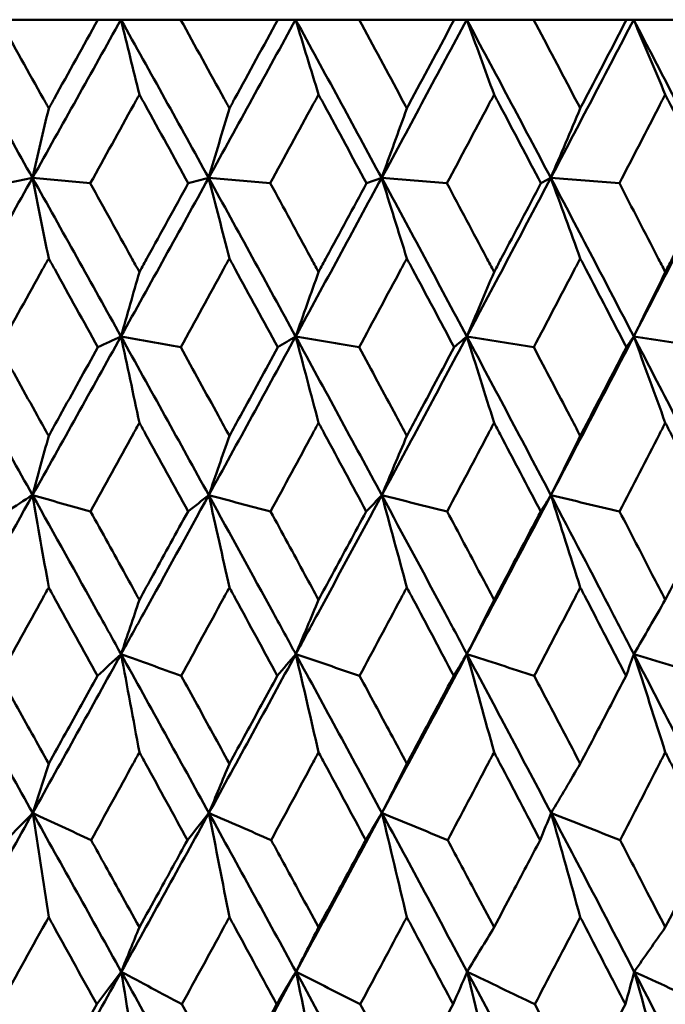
# Model space of a CAD drawing. Header units: millimetres. Extents: x 172 to 1631, y 500 to 2693.
# Tile 32 of 218: x 563.4 to 567.75, y 580.97 to 587.6. Entities that reach past the tile are written whole.
import ezdxf

# ---------------------------------------------------------------- set-up
doc = ezdxf.new("R2010")
doc.units = ezdxf.units.MM
doc.header["$LTSCALE"] = 10
doc.layers.add('Widoczne (ISO)', color=7, linetype='Continuous', lineweight=50)

msp = doc.modelspace()

# ---------------------------------------------------------------- linework, layer by layer
at = {"layer": 'Widoczne (ISO)'}
for p, q in [((563.9291, 587.6019), (563.2639, 587.6019)), ((563.9291, 587.6019), (564.0837, 587.6019)), ((564.0837, 587.6019), (564.486, 587.6019)), ((565.1405, 587.6019), (564.486, 587.6019)), ((565.1405, 587.6019), (565.2601, 587.6019)), ((565.2601, 587.6019), (565.6874, 587.6019)), ((566.3287, 587.6019), (565.6874, 587.6019)), ((566.3287, 587.6019), (566.4127, 587.6019)), ((566.4127, 587.6019), (566.8633, 587.6019)), ((567.4888, 587.6019), (566.8633, 587.6019)), ((567.4888, 587.6019), (567.537, 587.6019)), ((567.537, 587.6019), (568.0091, 587.6019)), ((565.8397, 586.5357), (565.7376, 586.4993))]:
    msp.add_line(p, q, dxfattribs=at)
msp.add_circle((559.2343, 549.6019), 50, dxfattribs=at)
for points in [[(562.8882, 587.6019), (563.0889, 587.2467), (563.2889, 586.8913), (563.4881, 586.5357)], [(564.0837, 587.6019), (563.8858, 587.2467), (563.6872, 586.8913), (563.4881, 586.5357)], [(564.0837, 587.6019), (564.2816, 587.2467), (564.4786, 586.8913), (564.6746, 586.5357)], [(564.2081, 587.0977), (564.1667, 587.2662), (564.1253, 587.4343), (564.0837, 587.6019)], [(565.2601, 587.6019), (565.0657, 587.2467), (564.8706, 586.8913), (564.6746, 586.5357)], [(565.2601, 587.6019), (565.4544, 587.2467), (565.6477, 586.8913), (565.8397, 586.5357)], [(565.4146, 587.0977), (565.3632, 587.2662), (565.3117, 587.4343), (565.2601, 587.6019)], [(566.4127, 587.6019), (566.2227, 587.2467), (566.0317, 586.8913), (565.8397, 586.5357)], [(566.4127, 587.6019), (566.6027, 587.2467), (566.7914, 586.8913), (566.9787, 586.5357)], [(566.5967, 587.0977), (566.5355, 587.2662), (566.4742, 587.4343), (566.4127, 587.6019)], [(567.537, 587.6019), (567.352, 587.2467), (567.1659, 586.8913), (566.9787, 586.5357)], [(567.537, 587.6019), (567.7219, 587.2467), (567.9053, 586.8913), (568.0872, 586.5357)], [(567.7498, 587.0977), (567.6791, 587.2662), (567.6081, 587.4343), (567.537, 587.6019)], [(563.5971, 587.0043), (563.5608, 586.8478), (563.5245, 586.6916), (563.4881, 586.5357)], [(564.8141, 587.0043), (564.7677, 586.8478), (564.7212, 586.6916), (564.6746, 586.5357)], [(566.009, 587.0043), (565.9527, 586.8478), (565.8962, 586.6916), (565.8397, 586.5357)], [(567.1772, 587.0043), (567.1111, 586.8478), (567.045, 586.6916), (566.9787, 586.5357)], [(563.4881, 586.5357), (563.2887, 586.1796), (563.0888, 585.8233), (562.8884, 585.467)], [(563.4881, 586.5357), (563.4307, 586.5236), (563.3733, 586.5114), (563.3159, 586.4993)], [(563.5971, 585.993), (563.5609, 586.1744), (563.5245, 586.3553), (563.4881, 586.5357)], [(563.4881, 586.5357), (563.6876, 586.1796), (563.8862, 585.8233), (564.0839, 585.467)], [(563.4881, 586.5357), (563.6179, 586.5236), (563.7477, 586.5114), (563.8775, 586.4993)], [(564.6746, 586.5357), (564.4785, 586.1796), (564.2815, 585.8233), (564.0839, 585.467)], [(564.6746, 586.5357), (564.6288, 586.5236), (564.583, 586.5114), (564.5372, 586.4993)], [(564.8141, 585.993), (564.7677, 586.1744), (564.7213, 586.3553), (564.6746, 586.5357)], [(564.6746, 586.5357), (564.8709, 586.1796), (565.0662, 585.8233), (565.2604, 585.467)], [(564.6746, 586.5357), (564.813, 586.5236), (564.9514, 586.5114), (565.0898, 586.4993)], [(565.8397, 586.5357), (565.6475, 586.1796), (565.4544, 585.8233), (565.2604, 585.467)], [(566.009, 585.993), (565.9528, 586.1744), (565.8963, 586.3553), (565.8397, 586.5357)], [(565.8397, 586.5357), (566.032, 586.1796), (566.2232, 585.8233), (566.413, 585.467)], [(565.8397, 586.5357), (565.9862, 586.5236), (566.1326, 586.5114), (566.279, 586.4993)], [(566.9787, 586.5357), (566.7913, 586.1796), (566.6027, 585.8233), (566.413, 585.467)], [(566.9787, 586.5357), (566.9566, 586.5236), (566.9345, 586.5114), (566.9123, 586.4993)], [(567.1772, 585.993), (567.1112, 586.1744), (567.0451, 586.3553), (566.9787, 586.5357)], [(566.9787, 586.5357), (567.1663, 586.1796), (567.3526, 585.8233), (567.5374, 585.467)], [(566.9787, 586.5357), (567.1326, 586.5236), (567.2865, 586.5114), (567.4404, 586.4993)], [(568.0872, 586.5357), (567.9052, 586.1796), (567.7219, 585.8233), (567.5374, 585.467)], [(564.2081, 585.9011), (564.1667, 585.7562), (564.1254, 585.6115), (564.0839, 585.467)], [(565.4146, 585.9011), (565.3633, 585.7562), (565.3118, 585.6115), (565.2604, 585.467)], [(566.5967, 585.9011), (566.5356, 585.7562), (566.4743, 585.6115), (566.413, 585.467)], [(567.7498, 585.9011), (567.6791, 585.7562), (567.6083, 585.6115), (567.5374, 585.467)], [(562.8884, 585.467), (563.0891, 585.1103), (563.2892, 584.7536), (563.4885, 584.3969)], [(564.0839, 585.467), (563.8861, 585.1103), (563.6876, 584.7536), (563.4885, 584.3969)], [(564.0839, 585.467), (564.032, 585.4428), (563.9801, 585.4185), (563.9282, 585.3942)], [(564.2081, 584.8854), (564.1668, 585.0797), (564.1255, 585.2736), (564.0839, 585.467)], [(564.0839, 585.467), (564.2183, 585.4428), (564.3526, 585.4185), (564.4869, 585.3942)], [(564.0839, 585.467), (564.2819, 585.1103), (564.479, 584.7536), (564.6752, 584.3969)], [(565.2604, 585.467), (565.0662, 585.1103), (564.8711, 584.7536), (564.6752, 584.3969)], [(565.2604, 585.467), (565.2201, 585.4428), (565.1799, 585.4185), (565.1396, 585.3942)], [(565.4146, 584.8854), (565.3634, 585.0797), (565.312, 585.2736), (565.2604, 585.467)], [(565.2604, 585.467), (565.403, 585.4428), (565.5456, 585.4185), (565.6883, 585.3942)], [(565.2604, 585.467), (565.4548, 585.1103), (565.6482, 584.7536), (565.8404, 584.3969)], [(566.413, 585.467), (566.2232, 585.1103), (566.0323, 584.7536), (565.8404, 584.3969)], [(566.413, 585.467), (566.3846, 585.4428), (566.3562, 585.4185), (566.3278, 585.3942)], [(566.5967, 584.8854), (566.5357, 585.0797), (566.4745, 585.2736), (566.413, 585.467)], [(566.413, 585.467), (566.5634, 585.4428), (566.7138, 585.4185), (566.8641, 585.3942)], [(566.413, 585.467), (566.6031, 585.1103), (566.792, 584.7536), (566.9795, 584.3969)], [(567.5374, 585.467), (567.3526, 585.1103), (567.1666, 584.7536), (566.9795, 584.3969)], [(567.5374, 585.467), (567.5209, 585.4428), (567.5044, 585.4185), (567.488, 585.3942)], [(567.7498, 584.8854), (567.6793, 585.0797), (567.6084, 585.2736), (567.5374, 585.467)], [(567.5374, 585.467), (567.6949, 585.4428), (567.8524, 585.4185), (568.0099, 585.3942)], [(567.5374, 585.467), (567.7224, 585.1103), (567.906, 584.7536), (568.0881, 584.3969)], [(563.5971, 584.7966), (563.561, 584.6632), (563.5248, 584.5299), (563.4885, 584.3969)], [(564.8141, 584.7966), (564.7678, 584.6632), (564.7215, 584.5299), (564.6752, 584.3969)], [(566.009, 584.7966), (565.9529, 584.6632), (565.8966, 584.5299), (565.8404, 584.3969)], [(567.1772, 584.7966), (567.1114, 584.6632), (567.0455, 584.5299), (566.9795, 584.3969)], [(563.4885, 584.3969), (563.4304, 584.3604), (563.3722, 584.3239), (563.314, 584.2874)], [(563.5971, 583.7757), (563.5611, 583.9833), (563.5249, 584.1903), (563.4885, 584.3969)], [(563.4885, 584.3969), (563.6188, 584.3604), (563.749, 584.3239), (563.8793, 584.2874)], [(564.6752, 584.3969), (564.6286, 584.3604), (564.582, 584.3239), (564.5354, 584.2874)], [(564.8141, 583.7757), (564.768, 583.9833), (564.7217, 584.1903), (564.6752, 584.3969)], [(564.6752, 584.3969), (564.814, 584.3604), (564.9528, 584.3239), (565.0916, 584.2874)], [(565.8404, 584.3969), (565.8055, 584.3604), (565.7707, 584.3239), (565.7358, 584.2874)], [(566.009, 583.7757), (565.953, 583.9833), (565.8968, 584.1903), (565.8404, 584.3969)], [(565.8404, 584.3969), (565.9872, 584.3604), (566.134, 584.3239), (566.2808, 584.2874)], [(566.9795, 584.3969), (566.9565, 584.3604), (566.9336, 584.3239), (566.9106, 584.2874)], [(567.1772, 583.7757), (567.1116, 583.9833), (567.0457, 584.1903), (566.9795, 584.3969)], [(566.9795, 584.3969), (567.1337, 584.3604), (567.2879, 584.3239), (567.4422, 584.2874)], [(564.2081, 583.6919), (564.167, 583.5697), (564.1258, 583.4478), (564.0847, 583.326)], [(565.4146, 583.6919), (565.3635, 583.5697), (565.3124, 583.4478), (565.2613, 583.326)], [(566.5967, 583.6919), (566.5359, 583.5697), (566.475, 583.4478), (566.4141, 583.326)], [(567.7498, 583.6919), (567.6795, 583.5697), (567.6091, 583.4478), (567.5386, 583.326)], [(562.8889, 583.326), (563.0896, 582.9692), (563.2898, 582.6122), (563.4894, 582.2553)], [(564.0847, 583.326), (563.8871, 582.9692), (563.6886, 582.6122), (563.4894, 582.2553)], [(564.0847, 583.326), (564.0316, 583.2773), (563.9785, 583.2286), (563.9254, 583.1798)], [(564.2081, 582.6647), (564.1671, 582.8857), (564.126, 583.1061), (564.0847, 583.326)], [(564.0847, 583.326), (564.2196, 583.2773), (564.3546, 583.2286), (564.4897, 583.1798)], [(564.0847, 583.326), (564.2826, 582.9692), (564.4798, 582.6122), (564.6763, 582.2553)], [(565.2613, 583.326), (565.0673, 582.9692), (564.8723, 582.6122), (564.6763, 582.2553)], [(565.2613, 583.326), (565.2199, 583.2773), (565.1784, 583.2286), (565.1369, 583.1798)], [(565.4146, 582.6647), (565.3637, 582.8857), (565.3126, 583.1061), (565.2613, 583.326)], [(565.2613, 583.326), (565.4045, 583.2773), (565.5477, 583.2286), (565.691, 583.1798)], [(565.2613, 583.326), (565.4557, 582.9692), (565.6491, 582.6122), (565.8417, 582.2553)], [(566.4141, 583.326), (566.2245, 582.9692), (566.0337, 582.6122), (565.8417, 582.2553)], [(566.4141, 583.326), (566.3845, 583.2773), (566.3548, 583.2286), (566.3251, 583.1798)], [(566.5967, 582.6647), (566.5361, 582.8857), (566.4753, 583.1061), (566.4141, 583.326)], [(566.4141, 583.326), (566.565, 583.2773), (566.7159, 583.2286), (566.8668, 583.1798)], [(566.4141, 583.326), (566.6042, 582.9692), (566.7932, 582.6122), (566.981, 582.2553)], [(567.5386, 583.326), (567.5209, 583.2773), (567.5031, 583.2286), (567.4854, 583.1798)], [(567.7498, 582.6647), (567.6797, 582.8857), (567.6093, 583.1061), (567.5386, 583.326)], [(567.5386, 583.326), (567.6965, 583.2773), (567.8545, 583.2286), (568.0125, 583.1798)], [(567.5386, 583.326), (567.7236, 582.9692), (567.9074, 582.6122), (568.0898, 582.2553)], [(563.5971, 582.5877), (563.5612, 582.4767), (563.5253, 582.3659), (563.4894, 582.2553)], [(564.8141, 582.5877), (564.7682, 582.4767), (564.7222, 582.3659), (564.6763, 582.2553)], [(566.009, 582.5877), (565.9533, 582.4767), (565.8975, 582.3659), (565.8417, 582.2553)], [(567.1772, 582.5877), (567.1119, 582.4767), (567.0465, 582.3659), (566.981, 582.2553)], [(563.4894, 582.2553), (563.2903, 581.8986), (563.0904, 581.542), (562.8898, 581.1854)], [(563.4894, 582.2553), (563.4297, 582.1943), (563.37, 582.1334), (563.3103, 582.0724)], [(563.4894, 582.2553), (563.6206, 582.1943), (563.7518, 582.1334), (563.883, 582.0724)], [(563.4894, 582.2553), (563.6888, 581.8986), (563.8876, 581.542), (564.0859, 581.1854)], [(563.5971, 581.5532), (563.5614, 581.7879), (563.5255, 582.0219), (563.4894, 582.2553)], [(564.6763, 582.2553), (564.4804, 581.8986), (564.2836, 581.542), (564.0859, 581.1854)], [(564.6763, 582.2553), (564.6281, 582.1943), (564.5799, 582.1334), (564.5317, 582.0724)], [(564.8141, 581.5532), (564.7684, 581.7879), (564.7224, 582.0219), (564.6763, 582.2553)], [(564.6763, 582.2553), (564.8159, 582.1943), (564.9556, 582.1334), (565.0953, 582.0724)], [(564.6763, 582.2553), (564.8725, 581.8986), (565.0681, 581.542), (565.2628, 581.1854)], [(565.8417, 582.2553), (565.6498, 581.8986), (565.4569, 581.542), (565.2628, 581.1854)], [(565.8417, 582.2553), (565.8052, 582.1943), (565.7687, 582.1334), (565.7322, 582.0724)], [(566.009, 581.5532), (565.9535, 581.7879), (565.8977, 582.0219), (565.8417, 582.2553)], [(565.8417, 582.2553), (565.9892, 582.1943), (566.1368, 582.1334), (566.2844, 582.0724)], [(565.8417, 582.2553), (566.0341, 581.8986), (566.2255, 581.542), (566.4159, 581.1854)], [(566.981, 582.2553), (566.9564, 582.1943), (566.9317, 582.1334), (566.907, 582.0724)], [(567.1772, 581.5532), (567.1122, 581.7879), (567.0468, 582.0219), (566.981, 582.2553)], [(566.981, 582.2553), (567.1359, 582.1943), (567.2908, 582.1334), (567.4457, 582.0724)], [(566.981, 582.2553), (567.1687, 581.8986), (567.3553, 581.542), (567.5406, 581.1854)], [(563.5971, 581.5532), (563.4891, 581.3574), (563.3808, 581.1616), (563.2724, 580.9659)], [(564.2081, 581.4849), (564.1673, 581.385), (564.1266, 581.2851), (564.0859, 581.1854)], [(565.4146, 581.4849), (565.364, 581.385), (565.3134, 581.2851), (565.2628, 581.1854)], [(566.5967, 581.4849), (566.5365, 581.385), (566.4762, 581.2851), (566.4159, 581.1854)], [(567.7498, 581.4849), (567.6801, 581.385), (567.6104, 581.2851), (567.5406, 581.1854)], [(562.8898, 581.1854), (563.0906, 580.8293), (563.2908, 580.4732), (563.4906, 580.1174)], [(564.0859, 581.1854), (563.8883, 580.8293), (563.6899, 580.4732), (563.4906, 580.1174)], [(564.0859, 581.1854), (564.0308, 581.1123), (563.9758, 581.0391), (563.9206, 580.9659)], [(564.0859, 581.1854), (564.222, 581.1123), (564.3582, 581.0391), (564.4944, 580.9659)], [(564.0859, 581.1854), (564.2839, 580.8293), (564.4812, 580.4732), (564.6779, 580.1174)], [(564.2081, 580.4422), (564.1676, 580.6906), (564.1268, 580.9384), (564.0859, 581.1854)], [(565.2628, 581.1854), (565.0689, 580.8293), (564.8739, 580.4732), (564.6779, 580.1174)], [(565.2628, 581.1854), (565.2193, 581.1123), (565.1758, 581.0391), (565.1322, 580.9659)], [(565.2628, 581.1854), (565.407, 581.1123), (565.5513, 581.0391), (565.6956, 580.9659)], [(565.2628, 581.1854), (565.4572, 580.8293), (565.6509, 580.4732), (565.8436, 580.1174)], [(565.4146, 580.4422), (565.3643, 580.6906), (565.3137, 580.9384), (565.2628, 581.1854)], [(566.4159, 581.1854), (566.3842, 581.1123), (566.3524, 581.0391), (566.3206, 580.9659)], [(566.4159, 581.1854), (566.5676, 581.1123), (566.7195, 581.0391), (566.8713, 580.9659)], [(566.4159, 581.1854), (566.6061, 580.8293), (566.7952, 580.4732), (566.9833, 580.1174)], [(566.5967, 580.4422), (566.5368, 580.6906), (566.4765, 580.9384), (566.4159, 581.1854)], [(567.5406, 581.1854), (567.5208, 581.1123), (567.5009, 581.0391), (567.4809, 580.9659)], [(567.5406, 581.1854), (567.6994, 581.1123), (567.8581, 581.0391), (568.0169, 580.9659)], [(567.5406, 581.1854), (567.7258, 580.8293), (567.9097, 580.4732), (568.0924, 580.1174)], [(567.7498, 580.4422), (567.6805, 580.6906), (567.6108, 580.9384), (567.5406, 581.1854)]]:
    msp.add_open_spline(points, degree=3, dxfattribs=at)
for points, knots in [([(563.2639, 587.6019), (563.3632, 587.4243), (563.4623, 587.2467), (563.5731, 587.0474), (563.5851, 587.0259), (563.5971, 587.0043)], [0, 0, 0, 0, 0.06135239, 0.06135239, 0.06879633, 0.06879633, 0.06879633, 0.06879633]), ([(563.5971, 587.0043), (563.6091, 587.0259), (563.6211, 587.0474), (563.7319, 587.2466), (563.8305, 587.4243), (563.9291, 587.6019)], [0.05393723, 0.05393723, 0.05393723, 0.05393723, 0.06137399, 0.06137399, 0.12273355, 0.12273355, 0.12273355, 0.12273355]), ([(564.486, 587.6019), (564.5838, 587.4243), (564.6814, 587.2467), (564.7905, 587.0474), (564.8023, 587.0259), (564.8141, 587.0043)], [0, 0, 0, 0, 0.06135239, 0.06135239, 0.06879633, 0.06879633, 0.06879633, 0.06879633]), ([(564.8141, 587.0043), (564.8259, 587.0259), (564.8377, 587.0474), (564.9467, 587.2466), (565.0437, 587.4243), (565.1405, 587.6019)], [0.05393723, 0.05393723, 0.05393723, 0.05393723, 0.06137399, 0.06137399, 0.12273355, 0.12273355, 0.12273355, 0.12273355]), ([(565.6874, 587.6019), (565.7833, 587.4243), (565.879, 587.2467), (565.9859, 587.0474), (565.9975, 587.0259), (566.009, 587.0043)], [0, 0, 0, 0, 0.06135239, 0.06135239, 0.06879633, 0.06879633, 0.06879633, 0.06879633]), ([(566.009, 587.0043), (566.0206, 587.0259), (566.0321, 587.0474), (566.1389, 587.2466), (566.2339, 587.4243), (566.3287, 587.6019)], [0.05393723, 0.05393723, 0.05393723, 0.05393723, 0.06137399, 0.06137399, 0.12273355, 0.12273355, 0.12273355, 0.12273355]), ([(566.8633, 587.6019), (566.957, 587.4243), (567.0503, 587.2467), (567.1547, 587.0474), (567.1659, 587.0259), (567.1772, 587.0043)], [0, 0, 0, 0, 0.06135239, 0.06135239, 0.06879633, 0.06879633, 0.06879633, 0.06879633]), ([(567.1772, 587.0043), (567.1885, 587.0259), (567.1997, 587.0474), (567.3039, 587.2466), (567.3965, 587.4243), (567.4888, 587.6019)], [0.05393723, 0.05393723, 0.05393723, 0.05393723, 0.06137399, 0.06137399, 0.12273355, 0.12273355, 0.12273355, 0.12273355]), ([(564.2081, 587.0977), (564.1952, 587.0745), (564.1824, 587.0513), (564.0724, 586.8519), (563.975, 586.6756), (563.8775, 586.4993)], [0.05804162, 0.05804162, 0.05804162, 0.05804162, 0.06605559, 0.06605559, 0.12689392, 0.12689392, 0.12689392, 0.12689392]), ([(564.5372, 586.4993), (564.4406, 586.6756), (564.3437, 586.8518), (564.2337, 587.0512), (564.2209, 587.0745), (564.2081, 587.0977)], [0.00523804, 0.00523804, 0.00523804, 0.00523804, 0.06606705, 0.06606705, 0.07409033, 0.07409033, 0.07409033, 0.07409033]), ([(565.4146, 587.0977), (565.402, 587.0745), (565.3894, 587.0513), (565.2813, 586.8519), (565.1856, 586.6756), (565.0898, 586.4993)], [0.05804162, 0.05804162, 0.05804162, 0.05804162, 0.06605559, 0.06605559, 0.12689392, 0.12689392, 0.12689392, 0.12689392]), ([(565.7376, 586.4993), (565.6428, 586.6756), (565.5477, 586.8518), (565.4398, 587.0512), (565.4272, 587.0745), (565.4146, 587.0977)], [0.00523804, 0.00523804, 0.00523804, 0.00523804, 0.06606705, 0.06606705, 0.07409033, 0.07409033, 0.07409033, 0.07409033]), ([(566.5967, 587.0977), (566.5845, 587.0745), (566.5722, 587.0513), (566.4665, 586.8519), (566.3728, 586.6756), (566.279, 586.4993)], [0.05804162, 0.05804162, 0.05804162, 0.05804162, 0.06605559, 0.06605559, 0.12689392, 0.12689392, 0.12689392, 0.12689392]), ([(566.9123, 586.4993), (566.8198, 586.6756), (566.7269, 586.8518), (566.6214, 587.0512), (566.6091, 587.0745), (566.5967, 587.0977)], [0.00523804, 0.00523804, 0.00523804, 0.00523804, 0.06606705, 0.06606705, 0.07409033, 0.07409033, 0.07409033, 0.07409033]), ([(567.7498, 587.0977), (567.7379, 587.0745), (567.7259, 587.0513), (567.623, 586.8519), (567.5319, 586.6756), (567.4404, 586.4993)], [0.05804162, 0.05804162, 0.05804162, 0.05804162, 0.06605559, 0.06605559, 0.12689392, 0.12689392, 0.12689392, 0.12689392]), ([(568.0568, 586.4993), (567.9668, 586.6756), (567.8765, 586.8518), (567.7738, 587.0512), (567.7618, 587.0745), (567.7498, 587.0977)], [0.00523804, 0.00523804, 0.00523804, 0.00523804, 0.06606705, 0.06606705, 0.07409033, 0.07409033, 0.07409033, 0.07409033]), ([(563.8775, 586.4993), (563.9694, 586.3334), (564.0611, 586.1674), (564.1712, 585.968), (564.1896, 585.9345), (564.2081, 585.9011)], [0.00418374, 0.00418374, 0.00418374, 0.00418374, 0.06147247, 0.06147247, 0.07302352, 0.07302352, 0.07302352, 0.07302352]), ([(564.2081, 585.9011), (564.2265, 585.9345), (564.2449, 585.968), (564.3548, 586.1674), (564.4461, 586.3334), (564.5372, 586.4993)], [0.04993807, 0.04993807, 0.04993807, 0.04993807, 0.0614821, 0.0614821, 0.11877783, 0.11877783, 0.11877783, 0.11877783]), ([(565.0898, 586.4993), (565.1802, 586.3334), (565.2703, 586.1674), (565.3784, 585.968), (565.3965, 585.9345), (565.4146, 585.9011)], [0.00418374, 0.00418374, 0.00418374, 0.00418374, 0.06147247, 0.06147247, 0.07302352, 0.07302352, 0.07302352, 0.07302352]), ([(565.4146, 585.9011), (565.4327, 585.9345), (565.4508, 585.968), (565.5586, 586.1674), (565.6482, 586.3334), (565.7376, 586.4993)], [0.04993807, 0.04993807, 0.04993807, 0.04993807, 0.0614821, 0.0614821, 0.11877783, 0.11877783, 0.11877783, 0.11877783]), ([(566.279, 586.4993), (566.3675, 586.3334), (566.4557, 586.1674), (566.5613, 585.968), (566.579, 585.9345), (566.5967, 585.9011)], [0.00418374, 0.00418374, 0.00418374, 0.00418374, 0.06147247, 0.06147247, 0.07302352, 0.07302352, 0.07302352, 0.07302352]), ([(566.5967, 585.9011), (566.6144, 585.9345), (566.6321, 585.968), (566.7375, 586.1674), (566.8251, 586.3334), (566.9123, 586.4993)], [0.04993807, 0.04993807, 0.04993807, 0.04993807, 0.0614821, 0.0614821, 0.11877783, 0.11877783, 0.11877783, 0.11877783]), ([(567.4404, 586.4993), (567.5266, 586.3334), (567.6125, 586.1674), (567.7154, 585.968), (567.7326, 585.9345), (567.7498, 585.9011)], [0.00418374, 0.00418374, 0.00418374, 0.00418374, 0.06147247, 0.06147247, 0.07302352, 0.07302352, 0.07302352, 0.07302352]), ([(567.7498, 585.9011), (567.7671, 585.9345), (567.7843, 585.968), (567.8868, 586.1674), (567.9719, 586.3334), (568.0568, 586.4993)], [0.04993807, 0.04993807, 0.04993807, 0.04993807, 0.0614821, 0.0614821, 0.11877783, 0.11877783, 0.11877783, 0.11877783]), ([(563.5971, 585.993), (563.5836, 585.9686), (563.57, 585.9441), (563.4593, 585.7445), (563.3621, 585.5694), (563.2648, 585.3942)], [0.06241522, 0.06241522, 0.06241522, 0.06241522, 0.0708546, 0.0708546, 0.13127416, 0.13127416, 0.13127416, 0.13127416]), ([(563.9282, 585.3942), (563.8316, 585.5693), (563.7348, 585.7444), (563.6243, 585.944), (563.6107, 585.9685), (563.5971, 585.993)], [0.01044349, 0.01044349, 0.01044349, 0.01044349, 0.07085106, 0.07085106, 0.07930241, 0.07930241, 0.07930241, 0.07930241]), ([(564.8141, 585.993), (564.8007, 585.9686), (564.7874, 585.9441), (564.6785, 585.7445), (564.5828, 585.5694), (564.4869, 585.3942)], [0.06241522, 0.06241522, 0.06241522, 0.06241522, 0.0708546, 0.0708546, 0.13127416, 0.13127416, 0.13127416, 0.13127416]), ([(565.1396, 585.3942), (565.0447, 585.5693), (564.9496, 585.7444), (564.8408, 585.944), (564.8274, 585.9685), (564.8141, 585.993)], [0.01044349, 0.01044349, 0.01044349, 0.01044349, 0.07085106, 0.07085106, 0.07930241, 0.07930241, 0.07930241, 0.07930241]), ([(566.009, 585.993), (565.9959, 585.9686), (565.9829, 585.9441), (565.8761, 585.7445), (565.7823, 585.5694), (565.6883, 585.3942)], [0.06241522, 0.06241522, 0.06241522, 0.06241522, 0.0708546, 0.0708546, 0.13127416, 0.13127416, 0.13127416, 0.13127416]), ([(566.3278, 585.3942), (566.2349, 585.5693), (566.1417, 585.7444), (566.0352, 585.944), (566.0221, 585.9685), (566.009, 585.993)], [0.01044349, 0.01044349, 0.01044349, 0.01044349, 0.07085106, 0.07085106, 0.07930241, 0.07930241, 0.07930241, 0.07930241]), ([(567.1772, 585.993), (567.1645, 585.9686), (567.1517, 585.9441), (567.0476, 585.7445), (566.956, 585.5694), (566.8641, 585.3942)], [0.06241522, 0.06241522, 0.06241522, 0.06241522, 0.0708546, 0.0708546, 0.13127416, 0.13127416, 0.13127416, 0.13127416]), ([(567.488, 585.3942), (567.3975, 585.5693), (567.3067, 585.7444), (567.2027, 585.944), (567.19, 585.9685), (567.1772, 585.993)], [0.01044349, 0.01044349, 0.01044349, 0.01044349, 0.07085106, 0.07085106, 0.07930241, 0.07930241, 0.07930241, 0.07930241]), ([(563.2648, 585.3942), (563.3506, 585.2401), (563.4364, 585.0861), (563.547, 584.8869), (563.5721, 584.8417), (563.5971, 584.7966)], [0.00838421, 0.00838421, 0.00838421, 0.00838421, 0.06155515, 0.06155515, 0.07712864, 0.07712864, 0.07712864, 0.07712864]), ([(563.5971, 584.7966), (563.6222, 584.8417), (563.6472, 584.8868), (563.7576, 585.086), (563.843, 585.2401), (563.9282, 585.3942)], [0.04598621, 0.04598621, 0.04598621, 0.04598621, 0.06155279, 0.06155279, 0.11473062, 0.11473062, 0.11473062, 0.11473062]), ([(564.4869, 585.3942), (564.5715, 585.2401), (564.6559, 585.0861), (564.7648, 584.8869), (564.7894, 584.8417), (564.8141, 584.7966)], [0.00838421, 0.00838421, 0.00838421, 0.00838421, 0.06155515, 0.06155515, 0.07712864, 0.07712864, 0.07712864, 0.07712864]), ([(564.8141, 584.7966), (564.8387, 584.8417), (564.8633, 584.8868), (564.972, 585.086), (565.0559, 585.2401), (565.1396, 585.3942)], [0.04598621, 0.04598621, 0.04598621, 0.04598621, 0.06155279, 0.06155279, 0.11473062, 0.11473062, 0.11473062, 0.11473062]), ([(565.6883, 585.3942), (565.7712, 585.2401), (565.854, 585.0861), (565.9607, 584.8869), (565.9849, 584.8417), (566.009, 584.7966)], [0.00838421, 0.00838421, 0.00838421, 0.00838421, 0.06155515, 0.06155515, 0.07712864, 0.07712864, 0.07712864, 0.07712864]), ([(566.009, 584.7966), (566.0331, 584.8417), (566.0573, 584.8868), (566.1637, 585.086), (566.2459, 585.2401), (566.3278, 585.3942)], [0.04598621, 0.04598621, 0.04598621, 0.04598621, 0.06155279, 0.06155279, 0.11473062, 0.11473062, 0.11473062, 0.11473062]), ([(566.8641, 585.3942), (566.9452, 585.2401), (567.0259, 585.0861), (567.1301, 584.8869), (567.1537, 584.8417), (567.1772, 584.7966)], [0.00838421, 0.00838421, 0.00838421, 0.00838421, 0.06155515, 0.06155515, 0.07712864, 0.07712864, 0.07712864, 0.07712864]), ([(567.1772, 584.7966), (567.2008, 584.8417), (567.2243, 584.8868), (567.3281, 585.086), (567.4081, 585.2401), (567.488, 585.3942)], [0.04598621, 0.04598621, 0.04598621, 0.04598621, 0.06155279, 0.06155279, 0.11473062, 0.11473062, 0.11473062, 0.11473062]), ([(564.2081, 584.8854), (564.1942, 584.8601), (564.1803, 584.8348), (564.0709, 584.6355), (563.9752, 584.4615), (563.8793, 584.2874)], [0.06686277, 0.06686277, 0.06686277, 0.06686277, 0.07557848, 0.07557848, 0.13558897, 0.13558897, 0.13558897, 0.13558897]), ([(564.5354, 584.2874), (564.4404, 584.4614), (564.3452, 584.6354), (564.2358, 584.8347), (564.222, 584.8601), (564.2081, 584.8854)], [0.01556037, 0.01556037, 0.01556037, 0.01556037, 0.07555527, 0.07555527, 0.08428623, 0.08428623, 0.08428623, 0.08428623]), ([(565.4146, 584.8854), (565.401, 584.8601), (565.3873, 584.8348), (565.2799, 584.6355), (565.1858, 584.4615), (565.0916, 584.2874)], [0.06686277, 0.06686277, 0.06686277, 0.06686277, 0.07557848, 0.07557848, 0.13558897, 0.13558897, 0.13558897, 0.13558897]), ([(565.7358, 584.2874), (565.6426, 584.4614), (565.5492, 584.6354), (565.4419, 584.8347), (565.4282, 584.8601), (565.4146, 584.8854)], [0.01556037, 0.01556037, 0.01556037, 0.01556037, 0.07555527, 0.07555527, 0.08428623, 0.08428623, 0.08428623, 0.08428623]), ([(566.5967, 584.8854), (566.5834, 584.8601), (566.5701, 584.8348), (566.465, 584.6355), (566.373, 584.4615), (566.2808, 584.2874)], [0.06686277, 0.06686277, 0.06686277, 0.06686277, 0.07557848, 0.07557848, 0.13558897, 0.13558897, 0.13558897, 0.13558897]), ([(566.9106, 584.2874), (566.8196, 584.4614), (566.7283, 584.6354), (566.6234, 584.8347), (566.6101, 584.8601), (566.5967, 584.8854)], [0.01556037, 0.01556037, 0.01556037, 0.01556037, 0.07555527, 0.07555527, 0.08428623, 0.08428623, 0.08428623, 0.08428623]), ([(567.7498, 584.8854), (567.7369, 584.8601), (567.7239, 584.8348), (567.6216, 584.6355), (567.532, 584.4615), (567.4422, 584.2874)], [0.06686277, 0.06686277, 0.06686277, 0.06686277, 0.07557848, 0.07557848, 0.13558897, 0.13558897, 0.13558897, 0.13558897]), ([(568.0551, 584.2874), (567.9666, 584.4614), (567.8779, 584.6354), (567.7758, 584.8347), (567.7628, 584.8601), (567.7498, 584.8854)], [0.01556037, 0.01556037, 0.01556037, 0.01556037, 0.07555527, 0.07555527, 0.08428623, 0.08428623, 0.08428623, 0.08428623]), ([(563.4885, 584.3969), (563.3406, 584.1319), (563.1923, 583.8669), (562.9922, 583.51), (562.9406, 583.418), (562.8889, 583.326)], [0.3692784, 0.3692784, 0.3692784, 0.3692784, 0.4608442, 0.4608442, 0.492629, 0.492629, 0.492629, 0.492629]), ([(563.4885, 584.3969), (563.6366, 584.1319), (563.7843, 583.8669), (563.9826, 583.51), (564.0337, 583.418), (564.0847, 583.326)], [0.3692784, 0.3692784, 0.3692784, 0.3692784, 0.4608442, 0.4608442, 0.492629, 0.492629, 0.492629, 0.492629]), ([(564.6752, 584.3969), (564.5296, 584.1319), (564.3837, 583.8669), (564.1865, 583.51), (564.1356, 583.418), (564.0847, 583.326)], [0.3692784, 0.3692784, 0.3692784, 0.3692784, 0.4608442, 0.4608442, 0.492629, 0.492629, 0.492629, 0.492629]), ([(564.6752, 584.3969), (564.8209, 584.1319), (564.9661, 583.8669), (565.161, 583.51), (565.2112, 583.418), (565.2613, 583.326)], [0.3692784, 0.3692784, 0.3692784, 0.3692784, 0.4608442, 0.4608442, 0.492629, 0.492629, 0.492629, 0.492629]), ([(565.8404, 584.3969), (565.6978, 584.1319), (565.5547, 583.8669), (565.3612, 583.51), (565.3113, 583.418), (565.2613, 583.326)], [0.3692784, 0.3692784, 0.3692784, 0.3692784, 0.4608442, 0.4608442, 0.492629, 0.492629, 0.492629, 0.492629]), ([(565.8404, 584.3969), (565.9832, 584.1319), (566.1254, 583.8669), (566.316, 583.51), (566.3651, 583.418), (566.4141, 583.326)], [0.3692784, 0.3692784, 0.3692784, 0.3692784, 0.4608442, 0.4608442, 0.492629, 0.492629, 0.492629, 0.492629]), ([(566.9795, 584.3969), (566.8405, 584.1319), (566.7008, 583.8669), (566.5118, 583.51), (566.463, 583.418), (566.4141, 583.326)], [0.3692784, 0.3692784, 0.3692784, 0.3692784, 0.4608442, 0.4608442, 0.492629, 0.492629, 0.492629, 0.492629]), ([(566.9795, 584.3969), (567.1188, 584.1319), (567.2574, 583.8669), (567.4431, 583.51), (567.4909, 583.418), (567.5386, 583.326)], [0.3692784, 0.3692784, 0.3692784, 0.3692784, 0.4608442, 0.4608442, 0.492629, 0.492629, 0.492629, 0.492629]), ([(563.8793, 584.2874), (563.9578, 584.1454), (564.0363, 584.0034), (564.1458, 583.8049), (564.1769, 583.7484), (564.2081, 583.6919)], [0.01259731, 0.01259731, 0.01259731, 0.01259731, 0.06159863, 0.06159863, 0.08110666, 0.08110666, 0.08110666, 0.08110666]), ([(564.2081, 583.6919), (564.2392, 583.7484), (564.2703, 583.8049), (564.3795, 584.0034), (564.4575, 584.1454), (564.5354, 584.2874)], [0.04208868, 0.04208868, 0.04208868, 0.04208868, 0.06158988, 0.06158988, 0.11059803, 0.11059803, 0.11059803, 0.11059803]), ([(565.0916, 584.2874), (565.1688, 584.1454), (565.2459, 584.0034), (565.3534, 583.8049), (565.384, 583.7484), (565.4146, 583.6919)], [0.01259731, 0.01259731, 0.01259731, 0.01259731, 0.06159863, 0.06159863, 0.08110666, 0.08110666, 0.08110666, 0.08110666]), ([(565.4146, 583.6919), (565.4452, 583.7484), (565.4757, 583.8049), (565.5829, 584.0034), (565.6594, 584.1454), (565.7358, 584.2874)], [0.04208868, 0.04208868, 0.04208868, 0.04208868, 0.06158988, 0.06158988, 0.11059803, 0.11059803, 0.11059803, 0.11059803]), ([(566.2808, 584.2874), (566.3564, 584.1454), (566.4318, 584.0034), (566.5369, 583.8049), (566.5669, 583.7484), (566.5967, 583.6919)], [0.01259731, 0.01259731, 0.01259731, 0.01259731, 0.06159863, 0.06159863, 0.08110666, 0.08110666, 0.08110666, 0.08110666]), ([(566.5967, 583.6919), (566.6266, 583.7484), (566.6565, 583.8049), (566.7613, 584.0034), (566.836, 584.1454), (566.9106, 584.2874)], [0.04208868, 0.04208868, 0.04208868, 0.04208868, 0.06158988, 0.06158988, 0.11059803, 0.11059803, 0.11059803, 0.11059803]), ([(567.4422, 584.2874), (567.5158, 584.1454), (567.5892, 584.0034), (567.6916, 583.8049), (567.7208, 583.7484), (567.7498, 583.6919)], [0.01259731, 0.01259731, 0.01259731, 0.01259731, 0.06159863, 0.06159863, 0.08110666, 0.08110666, 0.08110666, 0.08110666]), ([(567.7498, 583.6919), (567.7789, 583.7484), (567.808, 583.8049), (567.9099, 584.0034), (567.9826, 584.1454), (568.0551, 584.2874)], [0.04208868, 0.04208868, 0.04208868, 0.04208868, 0.06158988, 0.06158988, 0.11059803, 0.11059803, 0.11059803, 0.11059803]), ([(563.5971, 583.7757), (563.583, 583.7501), (563.5689, 583.7246), (563.4592, 583.526), (563.3635, 583.3529), (563.2676, 583.1798)], [0.07138254, 0.07138254, 0.07138254, 0.07138254, 0.08018544, 0.08018544, 0.13983561, 0.13983561, 0.13983561, 0.13983561]), ([(563.9254, 583.1798), (563.8303, 583.3528), (563.735, 583.5259), (563.6254, 583.7245), (563.6113, 583.7501), (563.5971, 583.7757)], [0.02053386, 0.02053386, 0.02053386, 0.02053386, 0.08016461, 0.08016461, 0.08898694, 0.08898694, 0.08898694, 0.08898694]), ([(564.8141, 583.7757), (564.8002, 583.7501), (564.7863, 583.7246), (564.6784, 583.526), (564.5841, 583.3529), (564.4897, 583.1798)], [0.07138254, 0.07138254, 0.07138254, 0.07138254, 0.08018544, 0.08018544, 0.13983561, 0.13983561, 0.13983561, 0.13983561]), ([(565.1369, 583.1798), (565.0434, 583.3528), (564.9497, 583.5259), (564.8419, 583.7245), (564.828, 583.7501), (564.8141, 583.7757)], [0.02053386, 0.02053386, 0.02053386, 0.02053386, 0.08016461, 0.08016461, 0.08898694, 0.08898694, 0.08898694, 0.08898694]), ([(566.009, 583.7757), (565.9954, 583.7501), (565.9818, 583.7246), (565.876, 583.526), (565.7836, 583.3529), (565.691, 583.1798)], [0.07138254, 0.07138254, 0.07138254, 0.07138254, 0.08018544, 0.08018544, 0.13983561, 0.13983561, 0.13983561, 0.13983561]), ([(566.3251, 583.1798), (566.2336, 583.3528), (566.1419, 583.5259), (566.0363, 583.7245), (566.0226, 583.7501), (566.009, 583.7757)], [0.02053386, 0.02053386, 0.02053386, 0.02053386, 0.08016461, 0.08016461, 0.08898694, 0.08898694, 0.08898694, 0.08898694]), ([(567.1772, 583.7757), (567.164, 583.7501), (567.1507, 583.7246), (567.0475, 583.526), (566.9573, 583.3529), (566.8668, 583.1798)], [0.07138254, 0.07138254, 0.07138254, 0.07138254, 0.08018544, 0.08018544, 0.13983561, 0.13983561, 0.13983561, 0.13983561]), ([(567.4854, 583.1798), (567.3962, 583.3528), (567.3068, 583.5259), (567.2038, 583.7245), (567.1905, 583.7501), (567.1772, 583.7757)], [0.02053386, 0.02053386, 0.02053386, 0.02053386, 0.08016461, 0.08016461, 0.08898694, 0.08898694, 0.08898694, 0.08898694]), ([(563.2676, 583.1798), (563.3399, 583.0501), (563.4121, 582.9204), (563.5219, 582.723), (563.5595, 582.6554), (563.5971, 582.5877)], [0.01681985, 0.01681985, 0.01681985, 0.01681985, 0.06159108, 0.06159108, 0.08495433, 0.08495433, 0.08495433, 0.08495433]), ([(563.5971, 582.5877), (563.6347, 582.6553), (563.6723, 582.723), (563.7818, 582.9204), (563.8536, 583.0501), (563.9254, 583.1798)], [0.03825175, 0.03825175, 0.03825175, 0.03825175, 0.06160817, 0.06160817, 0.10638617, 0.10638617, 0.10638617, 0.10638617]), ([(564.4897, 583.1798), (564.5609, 583.0501), (564.632, 582.9204), (564.74, 582.723), (564.7771, 582.6554), (564.8141, 582.5877)], [0.01681985, 0.01681985, 0.01681985, 0.01681985, 0.06159108, 0.06159108, 0.08495433, 0.08495433, 0.08495433, 0.08495433]), ([(564.8141, 582.5877), (564.8511, 582.6553), (564.888, 582.723), (564.9957, 582.9204), (565.0664, 583.0501), (565.1369, 583.1798)], [0.03825175, 0.03825175, 0.03825175, 0.03825175, 0.06160817, 0.06160817, 0.10638617, 0.10638617, 0.10638617, 0.10638617]), ([(565.691, 583.1798), (565.7608, 583.0501), (565.8305, 582.9204), (565.9365, 582.723), (565.9728, 582.6554), (566.009, 582.5877)], [0.01681985, 0.01681985, 0.01681985, 0.01681985, 0.06159108, 0.06159108, 0.08495433, 0.08495433, 0.08495433, 0.08495433]), ([(566.009, 582.5877), (566.0453, 582.6553), (566.0815, 582.723), (566.1869, 582.9204), (566.2561, 583.0501), (566.3251, 583.1798)], [0.03825175, 0.03825175, 0.03825175, 0.03825175, 0.06160817, 0.06160817, 0.10638617, 0.10638617, 0.10638617, 0.10638617]), ([(566.8668, 583.1798), (566.935, 583.0501), (567.0031, 582.9204), (567.1064, 582.723), (567.1419, 582.6554), (567.1772, 582.5877)], [0.01681985, 0.01681985, 0.01681985, 0.01681985, 0.06159108, 0.06159108, 0.08495433, 0.08495433, 0.08495433, 0.08495433]), ([(567.1772, 582.5877), (567.2126, 582.6553), (567.2479, 582.723), (567.3507, 582.9204), (567.4181, 583.0501), (567.4854, 583.1798)], [0.03825175, 0.03825175, 0.03825175, 0.03825175, 0.06160817, 0.06160817, 0.10638617, 0.10638617, 0.10638617, 0.10638617]), ([(564.2081, 582.6647), (564.1943, 582.6395), (564.1805, 582.6143), (564.0723, 582.4169), (563.9778, 582.2446), (563.883, 582.0724)], [0.07597559, 0.07597559, 0.07597559, 0.07597559, 0.08464777, 0.08464777, 0.14401425, 0.14401425, 0.14401425, 0.14401425]), ([(564.5317, 582.0724), (564.4378, 582.2446), (564.3437, 582.4168), (564.2357, 582.6142), (564.2219, 582.6394), (564.2081, 582.6647)], [0.02530969, 0.02530969, 0.02530969, 0.02530969, 0.08465152, 0.08465152, 0.09334823, 0.09334823, 0.09334823, 0.09334823]), ([(565.4146, 582.6647), (565.4011, 582.6395), (565.3875, 582.6143), (565.2813, 582.4169), (565.1884, 582.2446), (565.0953, 582.0724)], [0.07597559, 0.07597559, 0.07597559, 0.07597559, 0.08464777, 0.08464777, 0.14401425, 0.14401425, 0.14401425, 0.14401425]), ([(565.7322, 582.0724), (565.6401, 582.2446), (565.5478, 582.4168), (565.4417, 582.6142), (565.4282, 582.6394), (565.4146, 582.6647)], [0.02530969, 0.02530969, 0.02530969, 0.02530969, 0.08465152, 0.08465152, 0.09334823, 0.09334823, 0.09334823, 0.09334823]), ([(566.5967, 582.6647), (566.5835, 582.6395), (566.5703, 582.6143), (566.4664, 582.4169), (566.3755, 582.2446), (566.2844, 582.0724)], [0.07597559, 0.07597559, 0.07597559, 0.07597559, 0.08464777, 0.08464777, 0.14401425, 0.14401425, 0.14401425, 0.14401425]), ([(566.907, 582.0724), (566.8171, 582.2446), (566.727, 582.4168), (566.6233, 582.6142), (566.61, 582.6394), (566.5967, 582.6647)], [0.02530969, 0.02530969, 0.02530969, 0.02530969, 0.08465152, 0.08465152, 0.09334823, 0.09334823, 0.09334823, 0.09334823]), ([(567.7498, 582.6647), (567.737, 582.6395), (567.7241, 582.6143), (567.623, 582.4169), (567.5345, 582.2446), (567.4457, 582.0724)], [0.07597559, 0.07597559, 0.07597559, 0.07597559, 0.08464777, 0.08464777, 0.14401425, 0.14401425, 0.14401425, 0.14401425]), ([(568.0516, 582.0724), (567.9642, 582.2446), (567.8765, 582.4168), (567.7757, 582.6142), (567.7628, 582.6394), (567.7498, 582.6647)], [0.02530969, 0.02530969, 0.02530969, 0.02530969, 0.08465152, 0.08465152, 0.09334823, 0.09334823, 0.09334823, 0.09334823]), ([(563.883, 582.0724), (563.9481, 581.955), (564.013, 581.8377), (564.1213, 581.6419), (564.1647, 581.5634), (564.2081, 581.4849)], [0.02104899, 0.02104899, 0.02104899, 0.02104899, 0.0615671, 0.0615671, 0.08866561, 0.08866561, 0.08866561, 0.08866561]), ([(564.2081, 581.4849), (564.2514, 581.5634), (564.2947, 581.6418), (564.4026, 581.8376), (564.4672, 581.955), (564.5317, 582.0724)], [0.03448054, 0.03448054, 0.03448054, 0.03448054, 0.06157222, 0.06157222, 0.10209717, 0.10209717, 0.10209717, 0.10209717]), ([(565.0953, 582.0724), (565.1592, 581.955), (565.223, 581.8377), (565.3294, 581.6419), (565.372, 581.5634), (565.4146, 581.4849)], [0.02104899, 0.02104899, 0.02104899, 0.02104899, 0.0615671, 0.0615671, 0.08866561, 0.08866561, 0.08866561, 0.08866561]), ([(565.4146, 581.4849), (565.4571, 581.5634), (565.4996, 581.6418), (565.6056, 581.8376), (565.6689, 581.955), (565.7322, 582.0724)], [0.03448054, 0.03448054, 0.03448054, 0.03448054, 0.06157222, 0.06157222, 0.10209717, 0.10209717, 0.10209717, 0.10209717]), ([(566.2844, 582.0724), (566.347, 581.955), (566.4094, 581.8377), (566.5135, 581.6419), (566.5551, 581.5634), (566.5967, 581.4849)], [0.02104899, 0.02104899, 0.02104899, 0.02104899, 0.0615671, 0.0615671, 0.08866561, 0.08866561, 0.08866561, 0.08866561]), ([(566.5967, 581.4849), (566.6383, 581.5634), (566.6799, 581.6418), (566.7834, 581.8376), (566.8453, 581.955), (566.907, 582.0724)], [0.03448054, 0.03448054, 0.03448054, 0.03448054, 0.06157222, 0.06157222, 0.10209717, 0.10209717, 0.10209717, 0.10209717]), ([(567.4457, 582.0724), (567.5066, 581.955), (567.5675, 581.8377), (567.6688, 581.6419), (567.7094, 581.5634), (567.7498, 581.4849)], [0.02104899, 0.02104899, 0.02104899, 0.02104899, 0.0615671, 0.0615671, 0.08866561, 0.08866561, 0.08866561, 0.08866561]), ([(567.7498, 581.4849), (567.7903, 581.5634), (567.8307, 581.6418), (567.9314, 581.8376), (567.9916, 581.955), (568.0516, 582.0724)], [0.03448054, 0.03448054, 0.03448054, 0.03448054, 0.06157222, 0.06157222, 0.10209717, 0.10209717, 0.10209717, 0.10209717]), ([(563.9206, 580.9659), (563.8263, 581.1374), (563.7319, 581.3089), (563.6239, 581.5047), (563.6105, 581.529), (563.5971, 581.5532)], [0.02983351, 0.02983351, 0.02983351, 0.02983351, 0.0889495, 0.0889495, 0.09731113, 0.09731113, 0.09731113, 0.09731113]), ([(564.8141, 581.5532), (564.801, 581.5291), (564.7878, 581.5049), (564.6815, 581.3091), (564.588, 581.1375), (564.4944, 580.9659)], [0.0806421, 0.0806421, 0.0806421, 0.0806421, 0.08897282, 0.08897282, 0.14811965, 0.14811965, 0.14811965, 0.14811965]), ([(565.1322, 580.9659), (565.0395, 581.1374), (564.9467, 581.3089), (564.8404, 581.5047), (564.8273, 581.529), (564.8141, 581.5532)], [0.02983351, 0.02983351, 0.02983351, 0.02983351, 0.0889495, 0.0889495, 0.09731113, 0.09731113, 0.09731113, 0.09731113]), ([(566.009, 581.5532), (565.9962, 581.5291), (565.9833, 581.5049), (565.8791, 581.3091), (565.7874, 581.1375), (565.6956, 580.9659)], [0.0806421, 0.0806421, 0.0806421, 0.0806421, 0.08897282, 0.08897282, 0.14811965, 0.14811965, 0.14811965, 0.14811965]), ([(566.3206, 580.9659), (566.2298, 581.1374), (566.1389, 581.3089), (566.0348, 581.5047), (566.0219, 581.529), (566.009, 581.5532)], [0.02983351, 0.02983351, 0.02983351, 0.02983351, 0.0889495, 0.0889495, 0.09731113, 0.09731113, 0.09731113, 0.09731113]), ([(567.1772, 581.5532), (567.1647, 581.5291), (567.1521, 581.5049), (567.0504, 581.3091), (566.961, 581.1375), (566.8713, 580.9659)], [0.0806421, 0.0806421, 0.0806421, 0.0806421, 0.08897282, 0.08897282, 0.14811965, 0.14811965, 0.14811965, 0.14811965]), ([(567.4809, 580.9659), (567.3925, 581.1374), (567.3039, 581.3089), (567.2024, 581.5047), (567.1898, 581.529), (567.1772, 581.5532)], [0.02983351, 0.02983351, 0.02983351, 0.02983351, 0.0889495, 0.0889495, 0.09731113, 0.09731113, 0.09731113, 0.09731113]), ([(563.5971, 580.3845), (563.5987, 580.3875), (563.6004, 580.3904), (563.7085, 580.5841), (563.8147, 580.775), (563.9206, 580.9659)], [0.09017531, 0.09017531, 0.09017531, 0.09017531, 0.09118146, 0.09118146, 0.1571245, 0.1571245, 0.1571245, 0.1571245]), ([(564.4944, 580.9659), (564.5521, 580.861), (564.6098, 580.7561), (564.7164, 580.5624), (564.7653, 580.4735), (564.8141, 580.3845)], [0.02528165, 0.02528165, 0.02528165, 0.02528165, 0.06150593, 0.06150593, 0.09223152, 0.09223152, 0.09223152, 0.09223152]), ([(564.8141, 580.3845), (564.8629, 580.4734), (564.9116, 580.5623), (565.0177, 580.7561), (565.075, 580.861), (565.1322, 580.9659)], [0.03078053, 0.03078053, 0.03078053, 0.03078053, 0.06149921, 0.06149921, 0.09773041, 0.09773041, 0.09773041, 0.09773041]), ([(565.6956, 580.9659), (565.7523, 580.861), (565.8088, 580.7561), (565.9133, 580.5624), (565.9612, 580.4735), (566.009, 580.3845)], [0.02528165, 0.02528165, 0.02528165, 0.02528165, 0.06150593, 0.06150593, 0.09223152, 0.09223152, 0.09223152, 0.09223152]), ([(566.009, 580.3845), (566.0568, 580.4734), (566.1046, 580.5623), (566.2085, 580.7561), (566.2646, 580.861), (566.3206, 580.9659)], [0.03078053, 0.03078053, 0.03078053, 0.03078053, 0.06149921, 0.06149921, 0.09773041, 0.09773041, 0.09773041, 0.09773041]), ([(566.8713, 580.9659), (566.9266, 580.861), (566.9819, 580.7561), (567.0838, 580.5624), (567.1306, 580.4735), (567.1772, 580.3845)], [0.02528165, 0.02528165, 0.02528165, 0.02528165, 0.06150593, 0.06150593, 0.09223152, 0.09223152, 0.09223152, 0.09223152]), ([(567.1772, 580.3845), (567.2239, 580.4734), (567.2704, 580.5623), (567.3717, 580.7561), (567.4264, 580.861), (567.4809, 580.9659)], [0.03078053, 0.03078053, 0.03078053, 0.03078053, 0.06149921, 0.06149921, 0.09773041, 0.09773041, 0.09773041, 0.09773041])]:
    msp.add_open_spline(points, degree=3, knots=knots, dxfattribs=at)

doc.saveas('drawing.dxf')
